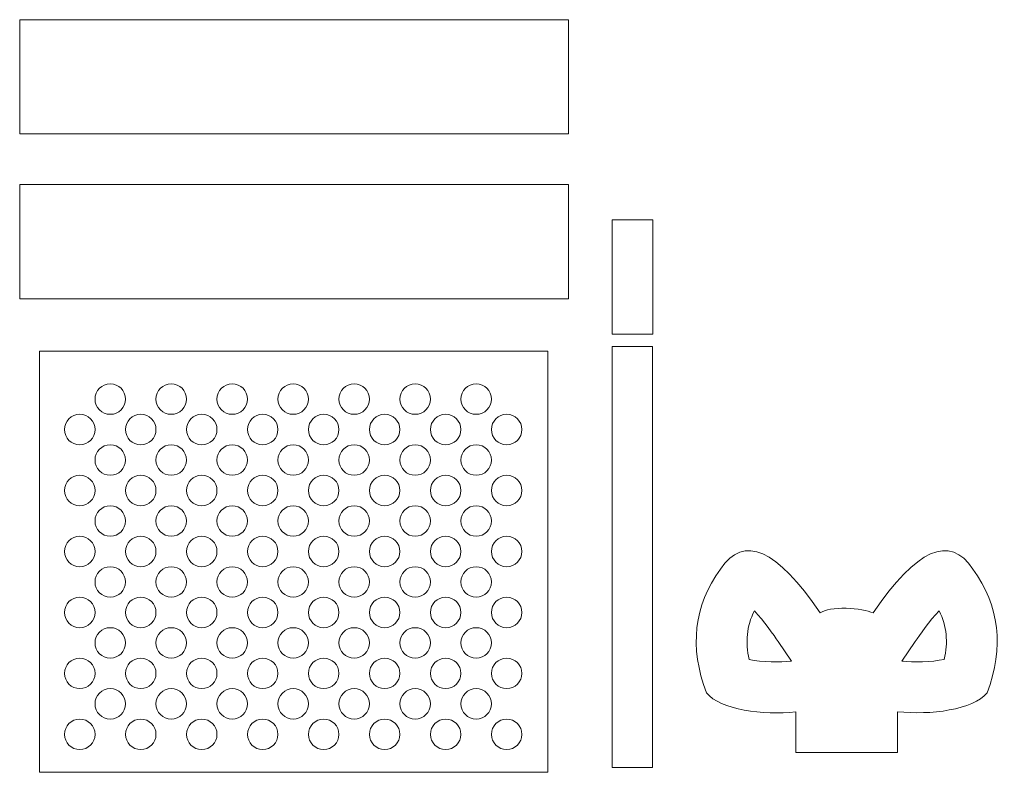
# Model space of a CAD drawing. Header units: millimetres. Extents: x -1146 to 1019, y -763 to 979.
# Tile 79 of 143: x 539 to 636, y -70 to 4. Entities that reach past the tile are written whole.
import ezdxf

# ---------------------------------------------------------------- set-up
doc = ezdxf.new("R2010")
doc.units = ezdxf.units.MM
doc.header["$MEASUREMENT"] = 0
doc.layers.add('Layer 1', color=7, linetype='Continuous')

msp = doc.modelspace()

# ---------------------------------------------------------------- linework, layer by layer
at = {"layer": 'Layer 1', "color": 250, "lineweight": 18}
for points in [[(539.371, -6.9834), (593.3708, -6.9834), (593.3708, 4.258), (539.371, 4.258), (539.371, -6.9834)], [(539.371, -23.2111), (593.3708, -23.2111), (593.3708, -11.9697), (539.371, -11.9697), (539.371, -23.2111)], [(597.6646, -26.695), (601.6646, -26.695), (601.6646, -15.453), (597.6646, -15.453), (597.6646, -26.695)], [(597.6487, -69.3635), (601.6487, -69.3635), (601.6487, -27.9057), (597.6487, -27.9057), (597.6487, -69.3635)]]:
    msp.add_lwpolyline(points, close=True, dxfattribs=at)
for points, knots in [([(541.3314, -28.3643), (541.3314, -28.3643), (591.3313, -28.3643), (591.3313, -28.3643), (591.3313, -28.3643), (591.3313, -28.3643), (591.3313, -69.8227), (591.3313, -69.8227), (591.3313, -69.8227), (591.3313, -69.8227), (541.3314, -69.8227), (541.3314, -69.8227), (541.3314, -69.8227), (541.3314, -69.8227), (541.3314, -28.3643), (541.3314, -28.3643)], [0, 0, 0, 0, 0.2, 0.2, 0.2, 0.2, 0.4, 0.4, 0.4, 0.4, 0.6, 0.6, 0.6, 0.6, 1, 1, 1, 1]), ([(548.2821, -31.5853), (549.1104, -31.5853), (549.7822, -32.2569), (549.7822, -33.0854), (549.7822, -33.0854), (549.7822, -33.9137), (549.1106, -34.5855), (548.2821, -34.5855), (548.2821, -34.5855), (547.4538, -34.5855), (546.782, -33.9139), (546.782, -33.0854), (546.782, -33.0854), (546.782, -32.2571), (547.4536, -31.5853), (548.2821, -31.5853)], [0, 0, 0, 0, 0.2, 0.2, 0.2, 0.2, 0.4, 0.4, 0.4, 0.4, 0.6, 0.6, 0.6, 0.6, 1, 1, 1, 1]), ([(554.2821, -31.5853), (555.1104, -31.5853), (555.7822, -32.2569), (555.7822, -33.0854), (555.7822, -33.0854), (555.7822, -33.9137), (555.1106, -34.5855), (554.2821, -34.5855), (554.2821, -34.5855), (553.4538, -34.5855), (552.782, -33.9139), (552.782, -33.0854), (552.782, -33.0854), (552.782, -32.2571), (553.4536, -31.5853), (554.2821, -31.5853)], [0, 0, 0, 0, 0.2, 0.2, 0.2, 0.2, 0.4, 0.4, 0.4, 0.4, 0.6, 0.6, 0.6, 0.6, 1, 1, 1, 1]), ([(560.282, -31.5853), (561.1103, -31.5853), (561.7821, -32.2569), (561.7821, -33.0854), (561.7821, -33.0854), (561.7821, -33.9137), (561.1105, -34.5855), (560.282, -34.5855), (560.282, -34.5855), (559.4537, -34.5855), (558.7819, -33.9139), (558.7819, -33.0854), (558.7819, -33.0854), (558.7819, -32.2571), (559.4535, -31.5853), (560.282, -31.5853)], [0, 0, 0, 0, 0.2, 0.2, 0.2, 0.2, 0.4, 0.4, 0.4, 0.4, 0.6, 0.6, 0.6, 0.6, 1, 1, 1, 1]), ([(566.282, -31.5853), (567.1103, -31.5853), (567.7821, -32.2569), (567.7821, -33.0854), (567.7821, -33.0854), (567.7821, -33.9137), (567.1105, -34.5855), (566.282, -34.5855), (566.282, -34.5855), (565.4537, -34.5855), (564.7819, -33.9139), (564.7819, -33.0854), (564.7819, -33.0854), (564.7819, -32.2571), (565.4535, -31.5853), (566.282, -31.5853)], [0, 0, 0, 0, 0.2, 0.2, 0.2, 0.2, 0.4, 0.4, 0.4, 0.4, 0.6, 0.6, 0.6, 0.6, 1, 1, 1, 1]), ([(572.282, -31.5853), (573.1103, -31.5853), (573.7821, -32.2569), (573.7821, -33.0854), (573.7821, -33.0854), (573.7821, -33.9137), (573.1105, -34.5855), (572.282, -34.5855), (572.282, -34.5855), (571.4537, -34.5855), (570.7819, -33.9139), (570.7819, -33.0854), (570.7819, -33.0854), (570.7819, -32.2571), (571.4535, -31.5853), (572.282, -31.5853)], [0, 0, 0, 0, 0.2, 0.2, 0.2, 0.2, 0.4, 0.4, 0.4, 0.4, 0.6, 0.6, 0.6, 0.6, 1, 1, 1, 1]), ([(578.282, -31.5853), (579.1103, -31.5853), (579.7821, -32.2569), (579.7821, -33.0854), (579.7821, -33.0854), (579.7821, -33.9137), (579.1105, -34.5855), (578.282, -34.5855), (578.282, -34.5855), (577.4537, -34.5855), (576.7819, -33.9139), (576.7819, -33.0854), (576.7819, -33.0854), (576.7819, -32.2571), (577.4535, -31.5853), (578.282, -31.5853)], [0, 0, 0, 0, 0.2, 0.2, 0.2, 0.2, 0.4, 0.4, 0.4, 0.4, 0.6, 0.6, 0.6, 0.6, 1, 1, 1, 1]), ([(584.282, -31.5853), (585.1103, -31.5853), (585.7821, -32.2569), (585.7821, -33.0854), (585.7821, -33.0854), (585.7821, -33.9137), (585.1105, -34.5855), (584.282, -34.5855), (584.282, -34.5855), (583.4537, -34.5855), (582.7819, -33.9139), (582.7819, -33.0854), (582.7819, -33.0854), (582.7819, -32.2571), (583.4535, -31.5853), (584.282, -31.5853)], [0, 0, 0, 0, 0.2, 0.2, 0.2, 0.2, 0.4, 0.4, 0.4, 0.4, 0.6, 0.6, 0.6, 0.6, 1, 1, 1, 1]), ([(545.2821, -34.5853), (546.1104, -34.5853), (546.7822, -35.2569), (546.7822, -36.0854), (546.7822, -36.0854), (546.7822, -36.9137), (546.1106, -37.5855), (545.2821, -37.5855), (545.2821, -37.5855), (544.4538, -37.5855), (543.782, -36.9139), (543.782, -36.0854), (543.782, -36.0854), (543.782, -35.2571), (544.4536, -34.5853), (545.2821, -34.5853)], [0, 0, 0, 0, 0.2, 0.2, 0.2, 0.2, 0.4, 0.4, 0.4, 0.4, 0.6, 0.6, 0.6, 0.6, 1, 1, 1, 1]), ([(551.2821, -34.5853), (552.1104, -34.5853), (552.7822, -35.2569), (552.7822, -36.0854), (552.7822, -36.0854), (552.7822, -36.9137), (552.1106, -37.5855), (551.2821, -37.5855), (551.2821, -37.5855), (550.4538, -37.5855), (549.782, -36.9139), (549.782, -36.0854), (549.782, -36.0854), (549.782, -35.2571), (550.4536, -34.5853), (551.2821, -34.5853)], [0, 0, 0, 0, 0.2, 0.2, 0.2, 0.2, 0.4, 0.4, 0.4, 0.4, 0.6, 0.6, 0.6, 0.6, 1, 1, 1, 1]), ([(557.282, -34.5853), (558.1103, -34.5853), (558.7821, -35.2569), (558.7821, -36.0854), (558.7821, -36.0854), (558.7821, -36.9137), (558.1105, -37.5855), (557.282, -37.5855), (557.282, -37.5855), (556.4537, -37.5855), (555.7819, -36.9139), (555.7819, -36.0854), (555.7819, -36.0854), (555.7819, -35.2571), (556.4535, -34.5853), (557.282, -34.5853)], [0, 0, 0, 0, 0.2, 0.2, 0.2, 0.2, 0.4, 0.4, 0.4, 0.4, 0.6, 0.6, 0.6, 0.6, 1, 1, 1, 1]), ([(563.282, -34.5853), (564.1103, -34.5853), (564.7821, -35.2569), (564.7821, -36.0854), (564.7821, -36.0854), (564.7821, -36.9137), (564.1105, -37.5855), (563.282, -37.5855), (563.282, -37.5855), (562.4537, -37.5855), (561.7819, -36.9139), (561.7819, -36.0854), (561.7819, -36.0854), (561.7819, -35.2571), (562.4535, -34.5853), (563.282, -34.5853)], [0, 0, 0, 0, 0.2, 0.2, 0.2, 0.2, 0.4, 0.4, 0.4, 0.4, 0.6, 0.6, 0.6, 0.6, 1, 1, 1, 1]), ([(569.282, -34.5853), (570.1103, -34.5853), (570.7821, -35.2569), (570.7821, -36.0854), (570.7821, -36.0854), (570.7821, -36.9137), (570.1105, -37.5855), (569.282, -37.5855), (569.282, -37.5855), (568.4537, -37.5855), (567.7819, -36.9139), (567.7819, -36.0854), (567.7819, -36.0854), (567.7819, -35.2571), (568.4535, -34.5853), (569.282, -34.5853)], [0, 0, 0, 0, 0.2, 0.2, 0.2, 0.2, 0.4, 0.4, 0.4, 0.4, 0.6, 0.6, 0.6, 0.6, 1, 1, 1, 1]), ([(575.282, -34.5853), (576.1103, -34.5853), (576.7821, -35.2569), (576.7821, -36.0854), (576.7821, -36.0854), (576.7821, -36.9137), (576.1105, -37.5855), (575.282, -37.5855), (575.282, -37.5855), (574.4537, -37.5855), (573.7819, -36.9139), (573.7819, -36.0854), (573.7819, -36.0854), (573.7819, -35.2571), (574.4535, -34.5853), (575.282, -34.5853)], [0, 0, 0, 0, 0.2, 0.2, 0.2, 0.2, 0.4, 0.4, 0.4, 0.4, 0.6, 0.6, 0.6, 0.6, 1, 1, 1, 1]), ([(581.282, -34.5853), (582.1103, -34.5853), (582.7821, -35.2569), (582.7821, -36.0854), (582.7821, -36.0854), (582.7821, -36.9137), (582.1105, -37.5855), (581.282, -37.5855), (581.282, -37.5855), (580.4537, -37.5855), (579.7819, -36.9139), (579.7819, -36.0854), (579.7819, -36.0854), (579.7819, -35.2571), (580.4535, -34.5853), (581.282, -34.5853)], [0, 0, 0, 0, 0.2, 0.2, 0.2, 0.2, 0.4, 0.4, 0.4, 0.4, 0.6, 0.6, 0.6, 0.6, 1, 1, 1, 1]), ([(587.282, -34.5853), (588.1103, -34.5853), (588.7821, -35.2569), (588.7821, -36.0854), (588.7821, -36.0854), (588.7821, -36.9137), (588.1105, -37.5855), (587.282, -37.5855), (587.282, -37.5855), (586.4537, -37.5855), (585.7819, -36.9139), (585.7819, -36.0854), (585.7819, -36.0854), (585.7819, -35.2571), (586.4535, -34.5853), (587.282, -34.5853)], [0, 0, 0, 0, 0.2, 0.2, 0.2, 0.2, 0.4, 0.4, 0.4, 0.4, 0.6, 0.6, 0.6, 0.6, 1, 1, 1, 1]), ([(548.2821, -37.5853), (549.1104, -37.5853), (549.7822, -38.2569), (549.7822, -39.0854), (549.7822, -39.0854), (549.7822, -39.9137), (549.1106, -40.5855), (548.2821, -40.5855), (548.2821, -40.5855), (547.4538, -40.5855), (546.782, -39.9139), (546.782, -39.0854), (546.782, -39.0854), (546.782, -38.2571), (547.4536, -37.5853), (548.2821, -37.5853)], [0, 0, 0, 0, 0.2, 0.2, 0.2, 0.2, 0.4, 0.4, 0.4, 0.4, 0.6, 0.6, 0.6, 0.6, 1, 1, 1, 1]), ([(554.2821, -37.5853), (555.1104, -37.5853), (555.7822, -38.2569), (555.7822, -39.0854), (555.7822, -39.0854), (555.7822, -39.9137), (555.1106, -40.5855), (554.2821, -40.5855), (554.2821, -40.5855), (553.4538, -40.5855), (552.782, -39.9139), (552.782, -39.0854), (552.782, -39.0854), (552.782, -38.2571), (553.4536, -37.5853), (554.2821, -37.5853)], [0, 0, 0, 0, 0.2, 0.2, 0.2, 0.2, 0.4, 0.4, 0.4, 0.4, 0.6, 0.6, 0.6, 0.6, 1, 1, 1, 1]), ([(560.282, -37.5853), (561.1103, -37.5853), (561.7821, -38.2569), (561.7821, -39.0854), (561.7821, -39.0854), (561.7821, -39.9137), (561.1105, -40.5855), (560.282, -40.5855), (560.282, -40.5855), (559.4537, -40.5855), (558.7819, -39.9139), (558.7819, -39.0854), (558.7819, -39.0854), (558.7819, -38.2571), (559.4535, -37.5853), (560.282, -37.5853)], [0, 0, 0, 0, 0.2, 0.2, 0.2, 0.2, 0.4, 0.4, 0.4, 0.4, 0.6, 0.6, 0.6, 0.6, 1, 1, 1, 1]), ([(566.282, -37.5853), (567.1103, -37.5853), (567.7821, -38.2569), (567.7821, -39.0854), (567.7821, -39.0854), (567.7821, -39.9137), (567.1105, -40.5855), (566.282, -40.5855), (566.282, -40.5855), (565.4537, -40.5855), (564.7819, -39.9139), (564.7819, -39.0854), (564.7819, -39.0854), (564.7819, -38.2571), (565.4535, -37.5853), (566.282, -37.5853)], [0, 0, 0, 0, 0.2, 0.2, 0.2, 0.2, 0.4, 0.4, 0.4, 0.4, 0.6, 0.6, 0.6, 0.6, 1, 1, 1, 1]), ([(572.282, -37.5853), (573.1103, -37.5853), (573.7821, -38.2569), (573.7821, -39.0854), (573.7821, -39.0854), (573.7821, -39.9137), (573.1105, -40.5855), (572.282, -40.5855), (572.282, -40.5855), (571.4537, -40.5855), (570.7819, -39.9139), (570.7819, -39.0854), (570.7819, -39.0854), (570.7819, -38.2571), (571.4535, -37.5853), (572.282, -37.5853)], [0, 0, 0, 0, 0.2, 0.2, 0.2, 0.2, 0.4, 0.4, 0.4, 0.4, 0.6, 0.6, 0.6, 0.6, 1, 1, 1, 1]), ([(578.282, -37.5853), (579.1103, -37.5853), (579.7821, -38.2569), (579.7821, -39.0854), (579.7821, -39.0854), (579.7821, -39.9137), (579.1105, -40.5855), (578.282, -40.5855), (578.282, -40.5855), (577.4537, -40.5855), (576.7819, -39.9139), (576.7819, -39.0854), (576.7819, -39.0854), (576.7819, -38.2571), (577.4535, -37.5853), (578.282, -37.5853)], [0, 0, 0, 0, 0.2, 0.2, 0.2, 0.2, 0.4, 0.4, 0.4, 0.4, 0.6, 0.6, 0.6, 0.6, 1, 1, 1, 1]), ([(584.282, -37.5853), (585.1103, -37.5853), (585.7821, -38.2569), (585.7821, -39.0854), (585.7821, -39.0854), (585.7821, -39.9137), (585.1105, -40.5855), (584.282, -40.5855), (584.282, -40.5855), (583.4537, -40.5855), (582.7819, -39.9139), (582.7819, -39.0854), (582.7819, -39.0854), (582.7819, -38.2571), (583.4535, -37.5853), (584.282, -37.5853)], [0, 0, 0, 0, 0.2, 0.2, 0.2, 0.2, 0.4, 0.4, 0.4, 0.4, 0.6, 0.6, 0.6, 0.6, 1, 1, 1, 1]), ([(545.2821, -40.5853), (546.1104, -40.5853), (546.7822, -41.2569), (546.7822, -42.0854), (546.7822, -42.0854), (546.7822, -42.9137), (546.1106, -43.5855), (545.2821, -43.5855), (545.2821, -43.5855), (544.4538, -43.5855), (543.782, -42.9139), (543.782, -42.0854), (543.782, -42.0854), (543.782, -41.2571), (544.4536, -40.5853), (545.2821, -40.5853)], [0, 0, 0, 0, 0.2, 0.2, 0.2, 0.2, 0.4, 0.4, 0.4, 0.4, 0.6, 0.6, 0.6, 0.6, 1, 1, 1, 1]), ([(551.2821, -40.5853), (552.1104, -40.5853), (552.7822, -41.2569), (552.7822, -42.0854), (552.7822, -42.0854), (552.7822, -42.9137), (552.1106, -43.5855), (551.2821, -43.5855), (551.2821, -43.5855), (550.4538, -43.5855), (549.782, -42.9139), (549.782, -42.0854), (549.782, -42.0854), (549.782, -41.2571), (550.4536, -40.5853), (551.2821, -40.5853)], [0, 0, 0, 0, 0.2, 0.2, 0.2, 0.2, 0.4, 0.4, 0.4, 0.4, 0.6, 0.6, 0.6, 0.6, 1, 1, 1, 1]), ([(557.282, -40.5853), (558.1103, -40.5853), (558.7821, -41.2569), (558.7821, -42.0854), (558.7821, -42.0854), (558.7821, -42.9137), (558.1105, -43.5855), (557.282, -43.5855), (557.282, -43.5855), (556.4537, -43.5855), (555.7819, -42.9139), (555.7819, -42.0854), (555.7819, -42.0854), (555.7819, -41.2571), (556.4535, -40.5853), (557.282, -40.5853)], [0, 0, 0, 0, 0.2, 0.2, 0.2, 0.2, 0.4, 0.4, 0.4, 0.4, 0.6, 0.6, 0.6, 0.6, 1, 1, 1, 1]), ([(563.282, -40.5853), (564.1103, -40.5853), (564.7821, -41.2569), (564.7821, -42.0854), (564.7821, -42.0854), (564.7821, -42.9137), (564.1105, -43.5855), (563.282, -43.5855), (563.282, -43.5855), (562.4537, -43.5855), (561.7819, -42.9139), (561.7819, -42.0854), (561.7819, -42.0854), (561.7819, -41.2571), (562.4535, -40.5853), (563.282, -40.5853)], [0, 0, 0, 0, 0.2, 0.2, 0.2, 0.2, 0.4, 0.4, 0.4, 0.4, 0.6, 0.6, 0.6, 0.6, 1, 1, 1, 1]), ([(569.282, -40.5853), (570.1103, -40.5853), (570.7821, -41.2569), (570.7821, -42.0854), (570.7821, -42.0854), (570.7821, -42.9137), (570.1105, -43.5855), (569.282, -43.5855), (569.282, -43.5855), (568.4537, -43.5855), (567.7819, -42.9139), (567.7819, -42.0854), (567.7819, -42.0854), (567.7819, -41.2571), (568.4535, -40.5853), (569.282, -40.5853)], [0, 0, 0, 0, 0.2, 0.2, 0.2, 0.2, 0.4, 0.4, 0.4, 0.4, 0.6, 0.6, 0.6, 0.6, 1, 1, 1, 1]), ([(575.282, -40.5853), (576.1103, -40.5853), (576.7821, -41.2569), (576.7821, -42.0854), (576.7821, -42.0854), (576.7821, -42.9137), (576.1105, -43.5855), (575.282, -43.5855), (575.282, -43.5855), (574.4537, -43.5855), (573.7819, -42.9139), (573.7819, -42.0854), (573.7819, -42.0854), (573.7819, -41.2571), (574.4535, -40.5853), (575.282, -40.5853)], [0, 0, 0, 0, 0.2, 0.2, 0.2, 0.2, 0.4, 0.4, 0.4, 0.4, 0.6, 0.6, 0.6, 0.6, 1, 1, 1, 1]), ([(581.282, -40.5853), (582.1103, -40.5853), (582.7821, -41.2569), (582.7821, -42.0854), (582.7821, -42.0854), (582.7821, -42.9137), (582.1105, -43.5855), (581.282, -43.5855), (581.282, -43.5855), (580.4537, -43.5855), (579.7819, -42.9139), (579.7819, -42.0854), (579.7819, -42.0854), (579.7819, -41.2571), (580.4535, -40.5853), (581.282, -40.5853)], [0, 0, 0, 0, 0.2, 0.2, 0.2, 0.2, 0.4, 0.4, 0.4, 0.4, 0.6, 0.6, 0.6, 0.6, 1, 1, 1, 1]), ([(587.282, -40.5853), (588.1103, -40.5853), (588.7821, -41.2569), (588.7821, -42.0854), (588.7821, -42.0854), (588.7821, -42.9137), (588.1105, -43.5855), (587.282, -43.5855), (587.282, -43.5855), (586.4537, -43.5855), (585.7819, -42.9139), (585.7819, -42.0854), (585.7819, -42.0854), (585.7819, -41.2571), (586.4535, -40.5853), (587.282, -40.5853)], [0, 0, 0, 0, 0.2, 0.2, 0.2, 0.2, 0.4, 0.4, 0.4, 0.4, 0.6, 0.6, 0.6, 0.6, 1, 1, 1, 1]), ([(548.2821, -43.5853), (549.1104, -43.5853), (549.7822, -44.2569), (549.7822, -45.0854), (549.7822, -45.0854), (549.7822, -45.9137), (549.1106, -46.5855), (548.2821, -46.5855), (548.2821, -46.5855), (547.4538, -46.5855), (546.782, -45.9139), (546.782, -45.0854), (546.782, -45.0854), (546.782, -44.2571), (547.4536, -43.5853), (548.2821, -43.5853)], [0, 0, 0, 0, 0.2, 0.2, 0.2, 0.2, 0.4, 0.4, 0.4, 0.4, 0.6, 0.6, 0.6, 0.6, 1, 1, 1, 1]), ([(554.2821, -43.5853), (555.1104, -43.5853), (555.7822, -44.2569), (555.7822, -45.0854), (555.7822, -45.0854), (555.7822, -45.9137), (555.1106, -46.5855), (554.2821, -46.5855), (554.2821, -46.5855), (553.4538, -46.5855), (552.782, -45.9139), (552.782, -45.0854), (552.782, -45.0854), (552.782, -44.2571), (553.4536, -43.5853), (554.2821, -43.5853)], [0, 0, 0, 0, 0.2, 0.2, 0.2, 0.2, 0.4, 0.4, 0.4, 0.4, 0.6, 0.6, 0.6, 0.6, 1, 1, 1, 1]), ([(560.282, -43.5853), (561.1103, -43.5853), (561.7821, -44.2569), (561.7821, -45.0854), (561.7821, -45.0854), (561.7821, -45.9137), (561.1105, -46.5855), (560.282, -46.5855), (560.282, -46.5855), (559.4537, -46.5855), (558.7819, -45.9139), (558.7819, -45.0854), (558.7819, -45.0854), (558.7819, -44.2571), (559.4535, -43.5853), (560.282, -43.5853)], [0, 0, 0, 0, 0.2, 0.2, 0.2, 0.2, 0.4, 0.4, 0.4, 0.4, 0.6, 0.6, 0.6, 0.6, 1, 1, 1, 1]), ([(566.282, -43.5853), (567.1103, -43.5853), (567.7821, -44.2569), (567.7821, -45.0854), (567.7821, -45.0854), (567.7821, -45.9137), (567.1105, -46.5855), (566.282, -46.5855), (566.282, -46.5855), (565.4537, -46.5855), (564.7819, -45.9139), (564.7819, -45.0854), (564.7819, -45.0854), (564.7819, -44.2571), (565.4535, -43.5853), (566.282, -43.5853)], [0, 0, 0, 0, 0.2, 0.2, 0.2, 0.2, 0.4, 0.4, 0.4, 0.4, 0.6, 0.6, 0.6, 0.6, 1, 1, 1, 1]), ([(572.282, -43.5853), (573.1103, -43.5853), (573.7821, -44.2569), (573.7821, -45.0854), (573.7821, -45.0854), (573.7821, -45.9137), (573.1105, -46.5855), (572.282, -46.5855), (572.282, -46.5855), (571.4537, -46.5855), (570.7819, -45.9139), (570.7819, -45.0854), (570.7819, -45.0854), (570.7819, -44.2571), (571.4535, -43.5853), (572.282, -43.5853)], [0, 0, 0, 0, 0.2, 0.2, 0.2, 0.2, 0.4, 0.4, 0.4, 0.4, 0.6, 0.6, 0.6, 0.6, 1, 1, 1, 1]), ([(578.282, -43.5853), (579.1103, -43.5853), (579.7821, -44.2569), (579.7821, -45.0854), (579.7821, -45.0854), (579.7821, -45.9137), (579.1105, -46.5855), (578.282, -46.5855), (578.282, -46.5855), (577.4537, -46.5855), (576.7819, -45.9139), (576.7819, -45.0854), (576.7819, -45.0854), (576.7819, -44.2571), (577.4535, -43.5853), (578.282, -43.5853)], [0, 0, 0, 0, 0.2, 0.2, 0.2, 0.2, 0.4, 0.4, 0.4, 0.4, 0.6, 0.6, 0.6, 0.6, 1, 1, 1, 1]), ([(584.282, -43.5853), (585.1103, -43.5853), (585.7821, -44.2569), (585.7821, -45.0854), (585.7821, -45.0854), (585.7821, -45.9137), (585.1105, -46.5855), (584.282, -46.5855), (584.282, -46.5855), (583.4537, -46.5855), (582.7819, -45.9139), (582.7819, -45.0854), (582.7819, -45.0854), (582.7819, -44.2571), (583.4535, -43.5853), (584.282, -43.5853)], [0, 0, 0, 0, 0.2, 0.2, 0.2, 0.2, 0.4, 0.4, 0.4, 0.4, 0.6, 0.6, 0.6, 0.6, 1, 1, 1, 1]), ([(615.7379, -63.8687), (612.5154, -64.2154), (608.3081, -63.6665), (606.9383, -62.0041), (606.9383, -62.0041), (605.2375, -57.4986), (605.7008, -53.4346), (608.3284, -49.8116), (608.3284, -49.8116), (610.5984, -46.3935), (613.8684, -47.8365), (618.1379, -54.1405), (618.1379, -54.1405), (618.9743, -53.4453), (622.3297, -53.6132), (623.3467, -54.1405), (623.3467, -54.1405), (627.6162, -47.8365), (630.8862, -46.3938), (633.1562, -49.8116), (633.1562, -49.8116), (635.7838, -53.4344), (636.2471, -57.4987), (634.5463, -62.0041), (634.5463, -62.0041), (633.175, -63.6683), (628.9611, -64.2101), (625.7376, -63.8573), (625.7376, -63.8573), (625.7376, -63.8573), (625.7376, -67.8687), (625.7376, -67.8687), (625.7376, -67.8687), (625.7376, -67.8687), (615.7376, -67.8687), (615.7376, -67.8687), (615.7376, -67.8687), (615.7376, -67.8687), (615.7376, -63.8687), (615.7376, -63.8687), (615.7376, -63.8687), (615.7376, -63.8687), (615.7379, -63.8687), (615.7379, -63.8687)], [0, 0, 0, 0, 0.0833333, 0.0833333, 0.0833333, 0.0833333, 0.1666667, 0.1666667, 0.1666667, 0.1666667, 0.25, 0.25, 0.25, 0.25, 0.3333333, 0.3333333, 0.3333333, 0.3333333, 0.4166667, 0.4166667, 0.4166667, 0.4166667, 0.5, 0.5, 0.5, 0.5, 0.5833333, 0.5833333, 0.5833333, 0.5833333, 0.6666667, 0.6666667, 0.6666667, 0.6666667, 0.75, 0.75, 0.75, 0.75, 0.8333333, 0.8333333, 0.8333333, 0.8333333, 1, 1, 1, 1]), ([(545.2821, -46.5853), (546.1104, -46.5853), (546.7822, -47.2569), (546.7822, -48.0854), (546.7822, -48.0854), (546.7822, -48.9137), (546.1106, -49.5855), (545.2821, -49.5855), (545.2821, -49.5855), (544.4538, -49.5855), (543.782, -48.9139), (543.782, -48.0854), (543.782, -48.0854), (543.782, -47.2571), (544.4536, -46.5853), (545.2821, -46.5853)], [0, 0, 0, 0, 0.2, 0.2, 0.2, 0.2, 0.4, 0.4, 0.4, 0.4, 0.6, 0.6, 0.6, 0.6, 1, 1, 1, 1]), ([(551.2821, -46.5853), (552.1104, -46.5853), (552.7822, -47.2569), (552.7822, -48.0854), (552.7822, -48.0854), (552.7822, -48.9137), (552.1106, -49.5855), (551.2821, -49.5855), (551.2821, -49.5855), (550.4538, -49.5855), (549.782, -48.9139), (549.782, -48.0854), (549.782, -48.0854), (549.782, -47.2571), (550.4536, -46.5853), (551.2821, -46.5853)], [0, 0, 0, 0, 0.2, 0.2, 0.2, 0.2, 0.4, 0.4, 0.4, 0.4, 0.6, 0.6, 0.6, 0.6, 1, 1, 1, 1]), ([(557.282, -46.5853), (558.1103, -46.5853), (558.7821, -47.2569), (558.7821, -48.0854), (558.7821, -48.0854), (558.7821, -48.9137), (558.1105, -49.5855), (557.282, -49.5855), (557.282, -49.5855), (556.4537, -49.5855), (555.7819, -48.9139), (555.7819, -48.0854), (555.7819, -48.0854), (555.7819, -47.2571), (556.4535, -46.5853), (557.282, -46.5853)], [0, 0, 0, 0, 0.2, 0.2, 0.2, 0.2, 0.4, 0.4, 0.4, 0.4, 0.6, 0.6, 0.6, 0.6, 1, 1, 1, 1]), ([(563.282, -46.5853), (564.1103, -46.5853), (564.7821, -47.2569), (564.7821, -48.0854), (564.7821, -48.0854), (564.7821, -48.9137), (564.1105, -49.5855), (563.282, -49.5855), (563.282, -49.5855), (562.4537, -49.5855), (561.7819, -48.9139), (561.7819, -48.0854), (561.7819, -48.0854), (561.7819, -47.2571), (562.4535, -46.5853), (563.282, -46.5853)], [0, 0, 0, 0, 0.2, 0.2, 0.2, 0.2, 0.4, 0.4, 0.4, 0.4, 0.6, 0.6, 0.6, 0.6, 1, 1, 1, 1]), ([(569.282, -46.5853), (570.1103, -46.5853), (570.7821, -47.2569), (570.7821, -48.0854), (570.7821, -48.0854), (570.7821, -48.9137), (570.1105, -49.5855), (569.282, -49.5855), (569.282, -49.5855), (568.4537, -49.5855), (567.7819, -48.9139), (567.7819, -48.0854), (567.7819, -48.0854), (567.7819, -47.2571), (568.4535, -46.5853), (569.282, -46.5853)], [0, 0, 0, 0, 0.2, 0.2, 0.2, 0.2, 0.4, 0.4, 0.4, 0.4, 0.6, 0.6, 0.6, 0.6, 1, 1, 1, 1]), ([(575.282, -46.5853), (576.1103, -46.5853), (576.7821, -47.2569), (576.7821, -48.0854), (576.7821, -48.0854), (576.7821, -48.9137), (576.1105, -49.5855), (575.282, -49.5855), (575.282, -49.5855), (574.4537, -49.5855), (573.7819, -48.9139), (573.7819, -48.0854), (573.7819, -48.0854), (573.7819, -47.2571), (574.4535, -46.5853), (575.282, -46.5853)], [0, 0, 0, 0, 0.2, 0.2, 0.2, 0.2, 0.4, 0.4, 0.4, 0.4, 0.6, 0.6, 0.6, 0.6, 1, 1, 1, 1]), ([(581.282, -46.5853), (582.1103, -46.5853), (582.7821, -47.2569), (582.7821, -48.0854), (582.7821, -48.0854), (582.7821, -48.9137), (582.1105, -49.5855), (581.282, -49.5855), (581.282, -49.5855), (580.4537, -49.5855), (579.7819, -48.9139), (579.7819, -48.0854), (579.7819, -48.0854), (579.7819, -47.2571), (580.4535, -46.5853), (581.282, -46.5853)], [0, 0, 0, 0, 0.2, 0.2, 0.2, 0.2, 0.4, 0.4, 0.4, 0.4, 0.6, 0.6, 0.6, 0.6, 1, 1, 1, 1]), ([(587.282, -46.5853), (588.1103, -46.5853), (588.7821, -47.2569), (588.7821, -48.0854), (588.7821, -48.0854), (588.7821, -48.9137), (588.1105, -49.5855), (587.282, -49.5855), (587.282, -49.5855), (586.4537, -49.5855), (585.7819, -48.9139), (585.7819, -48.0854), (585.7819, -48.0854), (585.7819, -47.2571), (586.4535, -46.5853), (587.282, -46.5853)], [0, 0, 0, 0, 0.2, 0.2, 0.2, 0.2, 0.4, 0.4, 0.4, 0.4, 0.6, 0.6, 0.6, 0.6, 1, 1, 1, 1]), ([(548.2821, -49.5853), (549.1104, -49.5853), (549.7822, -50.2569), (549.7822, -51.0854), (549.7822, -51.0854), (549.7822, -51.9137), (549.1106, -52.5855), (548.2821, -52.5855), (548.2821, -52.5855), (547.4538, -52.5855), (546.782, -51.9139), (546.782, -51.0854), (546.782, -51.0854), (546.782, -50.2571), (547.4536, -49.5853), (548.2821, -49.5853)], [0, 0, 0, 0, 0.2, 0.2, 0.2, 0.2, 0.4, 0.4, 0.4, 0.4, 0.6, 0.6, 0.6, 0.6, 1, 1, 1, 1]), ([(554.2821, -49.5853), (555.1104, -49.5853), (555.7822, -50.2569), (555.7822, -51.0854), (555.7822, -51.0854), (555.7822, -51.9137), (555.1106, -52.5855), (554.2821, -52.5855), (554.2821, -52.5855), (553.4538, -52.5855), (552.782, -51.9139), (552.782, -51.0854), (552.782, -51.0854), (552.782, -50.2571), (553.4536, -49.5853), (554.2821, -49.5853)], [0, 0, 0, 0, 0.2, 0.2, 0.2, 0.2, 0.4, 0.4, 0.4, 0.4, 0.6, 0.6, 0.6, 0.6, 1, 1, 1, 1]), ([(560.282, -49.5853), (561.1103, -49.5853), (561.7821, -50.2569), (561.7821, -51.0854), (561.7821, -51.0854), (561.7821, -51.9137), (561.1105, -52.5855), (560.282, -52.5855), (560.282, -52.5855), (559.4537, -52.5855), (558.7819, -51.9139), (558.7819, -51.0854), (558.7819, -51.0854), (558.7819, -50.2571), (559.4535, -49.5853), (560.282, -49.5853)], [0, 0, 0, 0, 0.2, 0.2, 0.2, 0.2, 0.4, 0.4, 0.4, 0.4, 0.6, 0.6, 0.6, 0.6, 1, 1, 1, 1]), ([(566.282, -49.5853), (567.1103, -49.5853), (567.7821, -50.2569), (567.7821, -51.0854), (567.7821, -51.0854), (567.7821, -51.9137), (567.1105, -52.5855), (566.282, -52.5855), (566.282, -52.5855), (565.4537, -52.5855), (564.7819, -51.9139), (564.7819, -51.0854), (564.7819, -51.0854), (564.7819, -50.2571), (565.4535, -49.5853), (566.282, -49.5853)], [0, 0, 0, 0, 0.2, 0.2, 0.2, 0.2, 0.4, 0.4, 0.4, 0.4, 0.6, 0.6, 0.6, 0.6, 1, 1, 1, 1]), ([(572.282, -49.5853), (573.1103, -49.5853), (573.7821, -50.2569), (573.7821, -51.0854), (573.7821, -51.0854), (573.7821, -51.9137), (573.1105, -52.5855), (572.282, -52.5855), (572.282, -52.5855), (571.4537, -52.5855), (570.7819, -51.9139), (570.7819, -51.0854), (570.7819, -51.0854), (570.7819, -50.2571), (571.4535, -49.5853), (572.282, -49.5853)], [0, 0, 0, 0, 0.2, 0.2, 0.2, 0.2, 0.4, 0.4, 0.4, 0.4, 0.6, 0.6, 0.6, 0.6, 1, 1, 1, 1]), ([(578.282, -49.5853), (579.1103, -49.5853), (579.7821, -50.2569), (579.7821, -51.0854), (579.7821, -51.0854), (579.7821, -51.9137), (579.1105, -52.5855), (578.282, -52.5855), (578.282, -52.5855), (577.4537, -52.5855), (576.7819, -51.9139), (576.7819, -51.0854), (576.7819, -51.0854), (576.7819, -50.2571), (577.4535, -49.5853), (578.282, -49.5853)], [0, 0, 0, 0, 0.2, 0.2, 0.2, 0.2, 0.4, 0.4, 0.4, 0.4, 0.6, 0.6, 0.6, 0.6, 1, 1, 1, 1]), ([(584.282, -49.5853), (585.1103, -49.5853), (585.7821, -50.2569), (585.7821, -51.0854), (585.7821, -51.0854), (585.7821, -51.9137), (585.1105, -52.5855), (584.282, -52.5855), (584.282, -52.5855), (583.4537, -52.5855), (582.7819, -51.9139), (582.7819, -51.0854), (582.7819, -51.0854), (582.7819, -50.2571), (583.4535, -49.5853), (584.282, -49.5853)], [0, 0, 0, 0, 0.2, 0.2, 0.2, 0.2, 0.4, 0.4, 0.4, 0.4, 0.6, 0.6, 0.6, 0.6, 1, 1, 1, 1]), ([(545.2821, -52.5853), (546.1104, -52.5853), (546.7822, -53.2569), (546.7822, -54.0854), (546.7822, -54.0854), (546.7822, -54.9137), (546.1106, -55.5855), (545.2821, -55.5855), (545.2821, -55.5855), (544.4538, -55.5855), (543.782, -54.9139), (543.782, -54.0854), (543.782, -54.0854), (543.782, -53.2571), (544.4536, -52.5853), (545.2821, -52.5853)], [0, 0, 0, 0, 0.2, 0.2, 0.2, 0.2, 0.4, 0.4, 0.4, 0.4, 0.6, 0.6, 0.6, 0.6, 1, 1, 1, 1]), ([(551.2821, -52.5853), (552.1104, -52.5853), (552.7822, -53.2569), (552.7822, -54.0854), (552.7822, -54.0854), (552.7822, -54.9137), (552.1106, -55.5855), (551.2821, -55.5855), (551.2821, -55.5855), (550.4538, -55.5855), (549.782, -54.9139), (549.782, -54.0854), (549.782, -54.0854), (549.782, -53.2571), (550.4536, -52.5853), (551.2821, -52.5853)], [0, 0, 0, 0, 0.2, 0.2, 0.2, 0.2, 0.4, 0.4, 0.4, 0.4, 0.6, 0.6, 0.6, 0.6, 1, 1, 1, 1]), ([(557.282, -52.5853), (558.1103, -52.5853), (558.7821, -53.2569), (558.7821, -54.0854), (558.7821, -54.0854), (558.7821, -54.9137), (558.1105, -55.5855), (557.282, -55.5855), (557.282, -55.5855), (556.4537, -55.5855), (555.7819, -54.9139), (555.7819, -54.0854), (555.7819, -54.0854), (555.7819, -53.2571), (556.4535, -52.5853), (557.282, -52.5853)], [0, 0, 0, 0, 0.2, 0.2, 0.2, 0.2, 0.4, 0.4, 0.4, 0.4, 0.6, 0.6, 0.6, 0.6, 1, 1, 1, 1]), ([(563.282, -52.5853), (564.1103, -52.5853), (564.7821, -53.2569), (564.7821, -54.0854), (564.7821, -54.0854), (564.7821, -54.9137), (564.1105, -55.5855), (563.282, -55.5855), (563.282, -55.5855), (562.4537, -55.5855), (561.7819, -54.9139), (561.7819, -54.0854), (561.7819, -54.0854), (561.7819, -53.2571), (562.4535, -52.5853), (563.282, -52.5853)], [0, 0, 0, 0, 0.2, 0.2, 0.2, 0.2, 0.4, 0.4, 0.4, 0.4, 0.6, 0.6, 0.6, 0.6, 1, 1, 1, 1]), ([(569.282, -52.5853), (570.1103, -52.5853), (570.7821, -53.2569), (570.7821, -54.0854), (570.7821, -54.0854), (570.7821, -54.9137), (570.1105, -55.5855), (569.282, -55.5855), (569.282, -55.5855), (568.4537, -55.5855), (567.7819, -54.9139), (567.7819, -54.0854), (567.7819, -54.0854), (567.7819, -53.2571), (568.4535, -52.5853), (569.282, -52.5853)], [0, 0, 0, 0, 0.2, 0.2, 0.2, 0.2, 0.4, 0.4, 0.4, 0.4, 0.6, 0.6, 0.6, 0.6, 1, 1, 1, 1]), ([(575.282, -52.5853), (576.1103, -52.5853), (576.7821, -53.2569), (576.7821, -54.0854), (576.7821, -54.0854), (576.7821, -54.9137), (576.1105, -55.5855), (575.282, -55.5855), (575.282, -55.5855), (574.4537, -55.5855), (573.7819, -54.9139), (573.7819, -54.0854), (573.7819, -54.0854), (573.7819, -53.2571), (574.4535, -52.5853), (575.282, -52.5853)], [0, 0, 0, 0, 0.2, 0.2, 0.2, 0.2, 0.4, 0.4, 0.4, 0.4, 0.6, 0.6, 0.6, 0.6, 1, 1, 1, 1]), ([(581.282, -52.5853), (582.1103, -52.5853), (582.7821, -53.2569), (582.7821, -54.0854), (582.7821, -54.0854), (582.7821, -54.9137), (582.1105, -55.5855), (581.282, -55.5855), (581.282, -55.5855), (580.4537, -55.5855), (579.7819, -54.9139), (579.7819, -54.0854), (579.7819, -54.0854), (579.7819, -53.2571), (580.4535, -52.5853), (581.282, -52.5853)], [0, 0, 0, 0, 0.2, 0.2, 0.2, 0.2, 0.4, 0.4, 0.4, 0.4, 0.6, 0.6, 0.6, 0.6, 1, 1, 1, 1]), ([(587.282, -52.5853), (588.1103, -52.5853), (588.7821, -53.2569), (588.7821, -54.0854), (588.7821, -54.0854), (588.7821, -54.9137), (588.1105, -55.5855), (587.282, -55.5855), (587.282, -55.5855), (586.4537, -55.5855), (585.7819, -54.9139), (585.7819, -54.0854), (585.7819, -54.0854), (585.7819, -53.2571), (586.4535, -52.5853), (587.282, -52.5853)], [0, 0, 0, 0, 0.2, 0.2, 0.2, 0.2, 0.4, 0.4, 0.4, 0.4, 0.6, 0.6, 0.6, 0.6, 1, 1, 1, 1]), ([(611.6556, -53.9223), (610.8794, -55.4674), (610.7633, -57.0259), (611.1471, -58.7074), (611.1471, -58.7074), (612.3795, -58.9965), (614.2893, -58.9957), (615.2027, -58.8974), (615.2027, -58.8974), (615.2027, -58.8974), (615.3127, -58.8857), (615.3127, -58.8857), (615.3127, -58.8857), (615.3127, -58.8857), (613.998, -56.9444), (613.998, -56.9444), (613.998, -56.9444), (613.5845, -56.3338), (612.5774, -54.9213), (611.6556, -53.9223)], [0, 0, 0, 0, 0.1666667, 0.1666667, 0.1666667, 0.1666667, 0.3333333, 0.3333333, 0.3333333, 0.3333333, 0.5, 0.5, 0.5, 0.5, 0.6666667, 0.6666667, 0.6666667, 0.6666667, 1, 1, 1, 1]), ([(626.1785, -58.8758), (626.1785, -58.8758), (626.2816, -58.887), (626.2816, -58.887), (626.2816, -58.887), (627.1947, -58.9868), (629.1048, -58.9911), (630.3382, -58.7044), (630.3382, -58.7044), (630.721, -57.0239), (630.6046, -55.4664), (629.8292, -53.9221), (629.8292, -53.9221), (628.9074, -54.9211), (627.9003, -56.3336), (627.4866, -56.9442), (627.4866, -56.9442), (627.4866, -56.9442), (626.1785, -58.8756), (626.1785, -58.8756), (626.1785, -58.8756), (626.1785, -58.8756), (626.1785, -58.8758), (626.1785, -58.8758)], [0, 0, 0, 0, 0.1428571, 0.1428571, 0.1428571, 0.1428571, 0.2857143, 0.2857143, 0.2857143, 0.2857143, 0.4285714, 0.4285714, 0.4285714, 0.4285714, 0.5714286, 0.5714286, 0.5714286, 0.5714286, 0.7142857, 0.7142857, 0.7142857, 0.7142857, 1, 1, 1, 1]), ([(548.2821, -55.5853), (549.1104, -55.5853), (549.7822, -56.2569), (549.7822, -57.0854), (549.7822, -57.0854), (549.7822, -57.9137), (549.1106, -58.5855), (548.2821, -58.5855), (548.2821, -58.5855), (547.4538, -58.5855), (546.782, -57.9139), (546.782, -57.0854), (546.782, -57.0854), (546.782, -56.2571), (547.4536, -55.5853), (548.2821, -55.5853)], [0, 0, 0, 0, 0.2, 0.2, 0.2, 0.2, 0.4, 0.4, 0.4, 0.4, 0.6, 0.6, 0.6, 0.6, 1, 1, 1, 1]), ([(554.2821, -55.5853), (555.1104, -55.5853), (555.7822, -56.2569), (555.7822, -57.0854), (555.7822, -57.0854), (555.7822, -57.9137), (555.1106, -58.5855), (554.2821, -58.5855), (554.2821, -58.5855), (553.4538, -58.5855), (552.782, -57.9139), (552.782, -57.0854), (552.782, -57.0854), (552.782, -56.2571), (553.4536, -55.5853), (554.2821, -55.5853)], [0, 0, 0, 0, 0.2, 0.2, 0.2, 0.2, 0.4, 0.4, 0.4, 0.4, 0.6, 0.6, 0.6, 0.6, 1, 1, 1, 1]), ([(560.282, -55.5853), (561.1103, -55.5853), (561.7821, -56.2569), (561.7821, -57.0854), (561.7821, -57.0854), (561.7821, -57.9137), (561.1105, -58.5855), (560.282, -58.5855), (560.282, -58.5855), (559.4537, -58.5855), (558.7819, -57.9139), (558.7819, -57.0854), (558.7819, -57.0854), (558.7819, -56.2571), (559.4535, -55.5853), (560.282, -55.5853)], [0, 0, 0, 0, 0.2, 0.2, 0.2, 0.2, 0.4, 0.4, 0.4, 0.4, 0.6, 0.6, 0.6, 0.6, 1, 1, 1, 1]), ([(566.282, -55.5853), (567.1103, -55.5853), (567.7821, -56.2569), (567.7821, -57.0854), (567.7821, -57.0854), (567.7821, -57.9137), (567.1105, -58.5855), (566.282, -58.5855), (566.282, -58.5855), (565.4537, -58.5855), (564.7819, -57.9139), (564.7819, -57.0854), (564.7819, -57.0854), (564.7819, -56.2571), (565.4535, -55.5853), (566.282, -55.5853)], [0, 0, 0, 0, 0.2, 0.2, 0.2, 0.2, 0.4, 0.4, 0.4, 0.4, 0.6, 0.6, 0.6, 0.6, 1, 1, 1, 1]), ([(572.282, -55.5853), (573.1103, -55.5853), (573.7821, -56.2569), (573.7821, -57.0854), (573.7821, -57.0854), (573.7821, -57.9137), (573.1105, -58.5855), (572.282, -58.5855), (572.282, -58.5855), (571.4537, -58.5855), (570.7819, -57.9139), (570.7819, -57.0854), (570.7819, -57.0854), (570.7819, -56.2571), (571.4535, -55.5853), (572.282, -55.5853)], [0, 0, 0, 0, 0.2, 0.2, 0.2, 0.2, 0.4, 0.4, 0.4, 0.4, 0.6, 0.6, 0.6, 0.6, 1, 1, 1, 1]), ([(578.282, -55.5853), (579.1103, -55.5853), (579.7821, -56.2569), (579.7821, -57.0854), (579.7821, -57.0854), (579.7821, -57.9137), (579.1105, -58.5855), (578.282, -58.5855), (578.282, -58.5855), (577.4537, -58.5855), (576.7819, -57.9139), (576.7819, -57.0854), (576.7819, -57.0854), (576.7819, -56.2571), (577.4535, -55.5853), (578.282, -55.5853)], [0, 0, 0, 0, 0.2, 0.2, 0.2, 0.2, 0.4, 0.4, 0.4, 0.4, 0.6, 0.6, 0.6, 0.6, 1, 1, 1, 1]), ([(584.282, -55.5853), (585.1103, -55.5853), (585.7821, -56.2569), (585.7821, -57.0854), (585.7821, -57.0854), (585.7821, -57.9137), (585.1105, -58.5855), (584.282, -58.5855), (584.282, -58.5855), (583.4537, -58.5855), (582.7819, -57.9139), (582.7819, -57.0854), (582.7819, -57.0854), (582.7819, -56.2571), (583.4535, -55.5853), (584.282, -55.5853)], [0, 0, 0, 0, 0.2, 0.2, 0.2, 0.2, 0.4, 0.4, 0.4, 0.4, 0.6, 0.6, 0.6, 0.6, 1, 1, 1, 1]), ([(545.2821, -58.5853), (546.1104, -58.5853), (546.7822, -59.2569), (546.7822, -60.0854), (546.7822, -60.0854), (546.7822, -60.9137), (546.1106, -61.5855), (545.2821, -61.5855), (545.2821, -61.5855), (544.4538, -61.5855), (543.782, -60.9139), (543.782, -60.0854), (543.782, -60.0854), (543.782, -59.2571), (544.4536, -58.5853), (545.2821, -58.5853)], [0, 0, 0, 0, 0.2, 0.2, 0.2, 0.2, 0.4, 0.4, 0.4, 0.4, 0.6, 0.6, 0.6, 0.6, 1, 1, 1, 1]), ([(551.2821, -58.5853), (552.1104, -58.5853), (552.7822, -59.2569), (552.7822, -60.0854), (552.7822, -60.0854), (552.7822, -60.9137), (552.1106, -61.5855), (551.2821, -61.5855), (551.2821, -61.5855), (550.4538, -61.5855), (549.782, -60.9139), (549.782, -60.0854), (549.782, -60.0854), (549.782, -59.2571), (550.4536, -58.5853), (551.2821, -58.5853)], [0, 0, 0, 0, 0.2, 0.2, 0.2, 0.2, 0.4, 0.4, 0.4, 0.4, 0.6, 0.6, 0.6, 0.6, 1, 1, 1, 1]), ([(557.282, -58.5853), (558.1103, -58.5853), (558.7821, -59.2569), (558.7821, -60.0854), (558.7821, -60.0854), (558.7821, -60.9137), (558.1105, -61.5855), (557.282, -61.5855), (557.282, -61.5855), (556.4537, -61.5855), (555.7819, -60.9139), (555.7819, -60.0854), (555.7819, -60.0854), (555.7819, -59.2571), (556.4535, -58.5853), (557.282, -58.5853)], [0, 0, 0, 0, 0.2, 0.2, 0.2, 0.2, 0.4, 0.4, 0.4, 0.4, 0.6, 0.6, 0.6, 0.6, 1, 1, 1, 1]), ([(563.282, -58.5853), (564.1103, -58.5853), (564.7821, -59.2569), (564.7821, -60.0854), (564.7821, -60.0854), (564.7821, -60.9137), (564.1105, -61.5855), (563.282, -61.5855), (563.282, -61.5855), (562.4537, -61.5855), (561.7819, -60.9139), (561.7819, -60.0854), (561.7819, -60.0854), (561.7819, -59.2571), (562.4535, -58.5853), (563.282, -58.5853)], [0, 0, 0, 0, 0.2, 0.2, 0.2, 0.2, 0.4, 0.4, 0.4, 0.4, 0.6, 0.6, 0.6, 0.6, 1, 1, 1, 1]), ([(569.282, -58.5853), (570.1103, -58.5853), (570.7821, -59.2569), (570.7821, -60.0854), (570.7821, -60.0854), (570.7821, -60.9137), (570.1105, -61.5855), (569.282, -61.5855), (569.282, -61.5855), (568.4537, -61.5855), (567.7819, -60.9139), (567.7819, -60.0854), (567.7819, -60.0854), (567.7819, -59.2571), (568.4535, -58.5853), (569.282, -58.5853)], [0, 0, 0, 0, 0.2, 0.2, 0.2, 0.2, 0.4, 0.4, 0.4, 0.4, 0.6, 0.6, 0.6, 0.6, 1, 1, 1, 1]), ([(575.282, -58.5853), (576.1103, -58.5853), (576.7821, -59.2569), (576.7821, -60.0854), (576.7821, -60.0854), (576.7821, -60.9137), (576.1105, -61.5855), (575.282, -61.5855), (575.282, -61.5855), (574.4537, -61.5855), (573.7819, -60.9139), (573.7819, -60.0854), (573.7819, -60.0854), (573.7819, -59.2571), (574.4535, -58.5853), (575.282, -58.5853)], [0, 0, 0, 0, 0.2, 0.2, 0.2, 0.2, 0.4, 0.4, 0.4, 0.4, 0.6, 0.6, 0.6, 0.6, 1, 1, 1, 1]), ([(581.282, -58.5853), (582.1103, -58.5853), (582.7821, -59.2569), (582.7821, -60.0854), (582.7821, -60.0854), (582.7821, -60.9137), (582.1105, -61.5855), (581.282, -61.5855), (581.282, -61.5855), (580.4537, -61.5855), (579.7819, -60.9139), (579.7819, -60.0854), (579.7819, -60.0854), (579.7819, -59.2571), (580.4535, -58.5853), (581.282, -58.5853)], [0, 0, 0, 0, 0.2, 0.2, 0.2, 0.2, 0.4, 0.4, 0.4, 0.4, 0.6, 0.6, 0.6, 0.6, 1, 1, 1, 1]), ([(587.282, -58.5853), (588.1103, -58.5853), (588.7821, -59.2569), (588.7821, -60.0854), (588.7821, -60.0854), (588.7821, -60.9137), (588.1105, -61.5855), (587.282, -61.5855), (587.282, -61.5855), (586.4537, -61.5855), (585.7819, -60.9139), (585.7819, -60.0854), (585.7819, -60.0854), (585.7819, -59.2571), (586.4535, -58.5853), (587.282, -58.5853)], [0, 0, 0, 0, 0.2, 0.2, 0.2, 0.2, 0.4, 0.4, 0.4, 0.4, 0.6, 0.6, 0.6, 0.6, 1, 1, 1, 1]), ([(548.2821, -61.5852), (549.1104, -61.5852), (549.7822, -62.2568), (549.7822, -63.0853), (549.7822, -63.0853), (549.7822, -63.9136), (549.1106, -64.5854), (548.2821, -64.5854), (548.2821, -64.5854), (547.4538, -64.5854), (546.782, -63.9138), (546.782, -63.0853), (546.782, -63.0853), (546.782, -62.257), (547.4536, -61.5852), (548.2821, -61.5852)], [0, 0, 0, 0, 0.2, 0.2, 0.2, 0.2, 0.4, 0.4, 0.4, 0.4, 0.6, 0.6, 0.6, 0.6, 1, 1, 1, 1]), ([(554.2821, -61.5852), (555.1104, -61.5852), (555.7822, -62.2568), (555.7822, -63.0853), (555.7822, -63.0853), (555.7822, -63.9136), (555.1106, -64.5854), (554.2821, -64.5854), (554.2821, -64.5854), (553.4538, -64.5854), (552.782, -63.9138), (552.782, -63.0853), (552.782, -63.0853), (552.782, -62.257), (553.4536, -61.5852), (554.2821, -61.5852)], [0, 0, 0, 0, 0.2, 0.2, 0.2, 0.2, 0.4, 0.4, 0.4, 0.4, 0.6, 0.6, 0.6, 0.6, 1, 1, 1, 1]), ([(560.282, -61.5852), (561.1103, -61.5852), (561.7821, -62.2568), (561.7821, -63.0853), (561.7821, -63.0853), (561.7821, -63.9136), (561.1105, -64.5854), (560.282, -64.5854), (560.282, -64.5854), (559.4537, -64.5854), (558.7819, -63.9138), (558.7819, -63.0853), (558.7819, -63.0853), (558.7819, -62.257), (559.4535, -61.5852), (560.282, -61.5852)], [0, 0, 0, 0, 0.2, 0.2, 0.2, 0.2, 0.4, 0.4, 0.4, 0.4, 0.6, 0.6, 0.6, 0.6, 1, 1, 1, 1]), ([(566.282, -61.5852), (567.1103, -61.5852), (567.7821, -62.2568), (567.7821, -63.0853), (567.7821, -63.0853), (567.7821, -63.9136), (567.1105, -64.5854), (566.282, -64.5854), (566.282, -64.5854), (565.4537, -64.5854), (564.7819, -63.9138), (564.7819, -63.0853), (564.7819, -63.0853), (564.7819, -62.257), (565.4535, -61.5852), (566.282, -61.5852)], [0, 0, 0, 0, 0.2, 0.2, 0.2, 0.2, 0.4, 0.4, 0.4, 0.4, 0.6, 0.6, 0.6, 0.6, 1, 1, 1, 1]), ([(572.282, -61.5852), (573.1103, -61.5852), (573.7821, -62.2568), (573.7821, -63.0853), (573.7821, -63.0853), (573.7821, -63.9136), (573.1105, -64.5854), (572.282, -64.5854), (572.282, -64.5854), (571.4537, -64.5854), (570.7819, -63.9138), (570.7819, -63.0853), (570.7819, -63.0853), (570.7819, -62.257), (571.4535, -61.5852), (572.282, -61.5852)], [0, 0, 0, 0, 0.2, 0.2, 0.2, 0.2, 0.4, 0.4, 0.4, 0.4, 0.6, 0.6, 0.6, 0.6, 1, 1, 1, 1]), ([(578.282, -61.5852), (579.1103, -61.5852), (579.7821, -62.2568), (579.7821, -63.0853), (579.7821, -63.0853), (579.7821, -63.9136), (579.1105, -64.5854), (578.282, -64.5854), (578.282, -64.5854), (577.4537, -64.5854), (576.7819, -63.9138), (576.7819, -63.0853), (576.7819, -63.0853), (576.7819, -62.257), (577.4535, -61.5852), (578.282, -61.5852)], [0, 0, 0, 0, 0.2, 0.2, 0.2, 0.2, 0.4, 0.4, 0.4, 0.4, 0.6, 0.6, 0.6, 0.6, 1, 1, 1, 1]), ([(584.282, -61.5852), (585.1103, -61.5852), (585.7821, -62.2568), (585.7821, -63.0853), (585.7821, -63.0853), (585.7821, -63.9136), (585.1105, -64.5854), (584.282, -64.5854), (584.282, -64.5854), (583.4537, -64.5854), (582.7819, -63.9138), (582.7819, -63.0853), (582.7819, -63.0853), (582.7819, -62.257), (583.4535, -61.5852), (584.282, -61.5852)], [0, 0, 0, 0, 0.2, 0.2, 0.2, 0.2, 0.4, 0.4, 0.4, 0.4, 0.6, 0.6, 0.6, 0.6, 1, 1, 1, 1]), ([(545.2821, -64.5852), (546.1104, -64.5852), (546.7822, -65.2568), (546.7822, -66.0853), (546.7822, -66.0853), (546.7822, -66.9136), (546.1106, -67.5854), (545.2821, -67.5854), (545.2821, -67.5854), (544.4538, -67.5854), (543.782, -66.9138), (543.782, -66.0853), (543.782, -66.0853), (543.782, -65.257), (544.4536, -64.5852), (545.2821, -64.5852)], [0, 0, 0, 0, 0.2, 0.2, 0.2, 0.2, 0.4, 0.4, 0.4, 0.4, 0.6, 0.6, 0.6, 0.6, 1, 1, 1, 1]), ([(551.2821, -64.5852), (552.1104, -64.5852), (552.7822, -65.2568), (552.7822, -66.0853), (552.7822, -66.0853), (552.7822, -66.9136), (552.1106, -67.5854), (551.2821, -67.5854), (551.2821, -67.5854), (550.4538, -67.5854), (549.782, -66.9138), (549.782, -66.0853), (549.782, -66.0853), (549.782, -65.257), (550.4536, -64.5852), (551.2821, -64.5852)], [0, 0, 0, 0, 0.2, 0.2, 0.2, 0.2, 0.4, 0.4, 0.4, 0.4, 0.6, 0.6, 0.6, 0.6, 1, 1, 1, 1]), ([(557.282, -64.5852), (558.1103, -64.5852), (558.7821, -65.2568), (558.7821, -66.0853), (558.7821, -66.0853), (558.7821, -66.9136), (558.1105, -67.5854), (557.282, -67.5854), (557.282, -67.5854), (556.4537, -67.5854), (555.7819, -66.9138), (555.7819, -66.0853), (555.7819, -66.0853), (555.7819, -65.257), (556.4535, -64.5852), (557.282, -64.5852)], [0, 0, 0, 0, 0.2, 0.2, 0.2, 0.2, 0.4, 0.4, 0.4, 0.4, 0.6, 0.6, 0.6, 0.6, 1, 1, 1, 1]), ([(563.282, -64.5852), (564.1103, -64.5852), (564.7821, -65.2568), (564.7821, -66.0853), (564.7821, -66.0853), (564.7821, -66.9136), (564.1105, -67.5854), (563.282, -67.5854), (563.282, -67.5854), (562.4537, -67.5854), (561.7819, -66.9138), (561.7819, -66.0853), (561.7819, -66.0853), (561.7819, -65.257), (562.4535, -64.5852), (563.282, -64.5852)], [0, 0, 0, 0, 0.2, 0.2, 0.2, 0.2, 0.4, 0.4, 0.4, 0.4, 0.6, 0.6, 0.6, 0.6, 1, 1, 1, 1]), ([(569.282, -64.5852), (570.1103, -64.5852), (570.7821, -65.2568), (570.7821, -66.0853), (570.7821, -66.0853), (570.7821, -66.9136), (570.1105, -67.5854), (569.282, -67.5854), (569.282, -67.5854), (568.4537, -67.5854), (567.7819, -66.9138), (567.7819, -66.0853), (567.7819, -66.0853), (567.7819, -65.257), (568.4535, -64.5852), (569.282, -64.5852)], [0, 0, 0, 0, 0.2, 0.2, 0.2, 0.2, 0.4, 0.4, 0.4, 0.4, 0.6, 0.6, 0.6, 0.6, 1, 1, 1, 1]), ([(575.282, -64.5852), (576.1103, -64.5852), (576.7821, -65.2568), (576.7821, -66.0853), (576.7821, -66.0853), (576.7821, -66.9136), (576.1105, -67.5854), (575.282, -67.5854), (575.282, -67.5854), (574.4537, -67.5854), (573.7819, -66.9138), (573.7819, -66.0853), (573.7819, -66.0853), (573.7819, -65.257), (574.4535, -64.5852), (575.282, -64.5852)], [0, 0, 0, 0, 0.2, 0.2, 0.2, 0.2, 0.4, 0.4, 0.4, 0.4, 0.6, 0.6, 0.6, 0.6, 1, 1, 1, 1]), ([(581.282, -64.5852), (582.1103, -64.5852), (582.7821, -65.2568), (582.7821, -66.0853), (582.7821, -66.0853), (582.7821, -66.9136), (582.1105, -67.5854), (581.282, -67.5854), (581.282, -67.5854), (580.4537, -67.5854), (579.7819, -66.9138), (579.7819, -66.0853), (579.7819, -66.0853), (579.7819, -65.257), (580.4535, -64.5852), (581.282, -64.5852)], [0, 0, 0, 0, 0.2, 0.2, 0.2, 0.2, 0.4, 0.4, 0.4, 0.4, 0.6, 0.6, 0.6, 0.6, 1, 1, 1, 1]), ([(587.282, -64.5852), (588.1103, -64.5852), (588.7821, -65.2568), (588.7821, -66.0853), (588.7821, -66.0853), (588.7821, -66.9136), (588.1105, -67.5854), (587.282, -67.5854), (587.282, -67.5854), (586.4537, -67.5854), (585.7819, -66.9138), (585.7819, -66.0853), (585.7819, -66.0853), (585.7819, -65.257), (586.4535, -64.5852), (587.282, -64.5852)], [0, 0, 0, 0, 0.2, 0.2, 0.2, 0.2, 0.4, 0.4, 0.4, 0.4, 0.6, 0.6, 0.6, 0.6, 1, 1, 1, 1])]:
    msp.add_open_spline(points, degree=3, knots=knots, dxfattribs=at)

doc.saveas('drawing.dxf')
